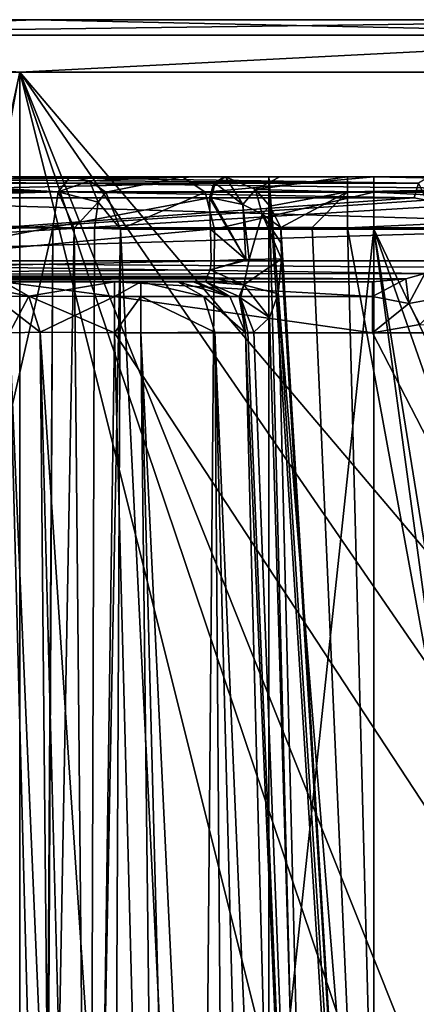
# Model space of a CAD drawing. Header units: millimetres. Extents: x -322 to 175, y 0 to 232.
# Tile 59 of 157: x -157 to -153, y 81 to 91. Entities that reach past the tile are written whole.
import ezdxf

# ---------------------------------------------------------------- set-up
doc = ezdxf.new("R2010")
doc.units = ezdxf.units.MM
doc.header["$LTSCALE"] = 65.185185
for name, color, linetype in [('1302', 7, 'CONTINUOUS'), ('1303', 7, 'CONTINUOUS'), ('1305', 7, 'CONTINUOUS'), ('1308', 7, 'CONTINUOUS'), ('1314', 7, 'CONTINUOUS'), ('1315', 7, 'CONTINUOUS'), ('1318', 7, 'CONTINUOUS'), ('1319', 7, 'CONTINUOUS'), ('1320', 7, 'CONTINUOUS'), ('1321', 7, 'CONTINUOUS'), ('1322', 7, 'CONTINUOUS'), ('1324', 7, 'CONTINUOUS'), ('1325', 7, 'CONTINUOUS'), ('1332', 7, 'CONTINUOUS'), ('1334', 7, 'CONTINUOUS'), ('1336', 7, 'CONTINUOUS'), ('1337', 7, 'CONTINUOUS'), ('1338', 7, 'CONTINUOUS'), ('1347', 7, 'CONTINUOUS'), ('1348', 7, 'CONTINUOUS'), ('1350', 7, 'CONTINUOUS'), ('1352', 7, 'CONTINUOUS'), ('1356', 7, 'CONTINUOUS'), ('1357', 7, 'CONTINUOUS'), ('1363', 7, 'CONTINUOUS'), ('1364', 7, 'CONTINUOUS'), ('1366', 7, 'CONTINUOUS'), ('1368', 7, 'CONTINUOUS'), ('1375', 7, 'CONTINUOUS'), ('1376', 7, 'CONTINUOUS'), ('1381', 7, 'CONTINUOUS'), ('1382', 7, 'CONTINUOUS'), ('1403', 7, 'CONTINUOUS'), ('1404', 7, 'CONTINUOUS'), ('1405', 7, 'CONTINUOUS'), ('1406', 7, 'CONTINUOUS'), ('1407', 7, 'CONTINUOUS'), ('1408', 7, 'CONTINUOUS'), ('1409', 7, 'CONTINUOUS'), ('1410', 7, 'CONTINUOUS'), ('1411', 7, 'CONTINUOUS'), ('1419', 7, 'CONTINUOUS'), ('1420', 7, 'CONTINUOUS'), ('1421', 7, 'CONTINUOUS'), ('1431', 7, 'CONTINUOUS'), ('1432', 7, 'CONTINUOUS'), ('1437', 7, 'CONTINUOUS'), ('1480', 7, 'CONTINUOUS'), ('1481', 7, 'CONTINUOUS'), ('1485', 7, 'CONTINUOUS'), ('1519', 7, 'CONTINUOUS'), ('1520', 7, 'CONTINUOUS'), ('1521', 7, 'CONTINUOUS')]:
    doc.layers.add(name, color=color, linetype=linetype)

msp = doc.modelspace()

# ---------------------------------------------------------------- linework, layer by layer
at = {"layer": '1302', "color": 7, "linetype": 'CONTINUOUS', "true_color": 0xe0f2ff}
for points in [[(-167.5999, 90.6, -12.7792), (-171.75, 90.6), (-132.4001, 90.6, -12.7792), (-167.5999, 90.6, -12.7792)], [(-132.4001, 90.6, -12.7792), (-171.75, 90.6), (-128.25, 90.6), (-132.4001, 90.6, -12.7792)], [(-128.25, 90.6), (-171.75, 90.6), (-167.5999, 90.6, 12.7792), (-128.25, 90.6)], [(-162.7878, 90.6, -17.5936), (-167.5999, 90.6, -12.7792), (-137.2122, 90.6, -17.5936), (-162.7878, 90.6, -17.5936)], [(-137.2122, 90.6, -17.5936), (-167.5999, 90.6, -12.7792), (-132.4001, 90.6, -12.7792), (-137.2122, 90.6, -17.5936)], [(-132.4001, 90.6, 12.7792), (-128.25, 90.6), (-167.5999, 90.6, 12.7792), (-132.4001, 90.6, 12.7792)], [(-162.7878, 90.6, 17.5936), (-132.4001, 90.6, 12.7792), (-167.5999, 90.6, 12.7792), (-162.7878, 90.6, 17.5936)], [(-156.7231, 90.6, -20.6848), (-162.7878, 90.6, -17.5936), (-143.2769, 90.6, -20.6848), (-156.7231, 90.6, -20.6848)], [(-143.2769, 90.6, -20.6848), (-162.7878, 90.6, -17.5936), (-137.2122, 90.6, -17.5936), (-143.2769, 90.6, -20.6848)], [(-137.2122, 90.6, 17.5936), (-132.4001, 90.6, 12.7792), (-162.7878, 90.6, 17.5936), (-137.2122, 90.6, 17.5936)], [(-156.7231, 90.6, 20.6848), (-137.2122, 90.6, 17.5936), (-162.7878, 90.6, 17.5936), (-156.7231, 90.6, 20.6848)], [(-150, 90.6, -21.75), (-156.7231, 90.6, -20.6848), (-143.2769, 90.6, -20.6848), (-150, 90.6, -21.75)], [(-143.2769, 90.6, 20.6848), (-137.2122, 90.6, 17.5936), (-156.7231, 90.6, 20.6848), (-143.2769, 90.6, 20.6848)], [(-150, 90.6, 21.75), (-143.2769, 90.6, 20.6848), (-156.7231, 90.6, 20.6848), (-150, 90.6, 21.75)]]:
    msp.add_3dface(points, dxfattribs=at)
at = {"layer": '1303', "color": 7, "linetype": 'CONTINUOUS', "true_color": 0xe0f2ff}
for points in [[(-168.0006, 90.1, 13.0782), (-163.0783, 61.6, 18.0006), (-156.8756, 90.1, 21.161), (-168.0006, 90.1, 13.0782)], [(-163.0783, 61.6, 18.0006), (-156.8755, 61.6, 21.1611), (-156.8756, 90.1, 21.161), (-163.0783, 61.6, 18.0006)], [(-156.8756, 90.1, 21.161), (-156.8755, 61.6, 21.1611), (-153.5, 76.5999, 21.973), (-156.8756, 90.1, 21.161)], [(-143.1244, 90.1, 21.161), (-156.8756, 90.1, 21.161), (-147.5252, 79.0749, 22.1119), (-143.1244, 90.1, 21.161)], [(-150, 80.1, 22.25), (-156.8756, 90.1, 21.161), (-152.4749, 79.0749, 22.1119), (-150, 80.1, 22.25)], [(-156.8756, 90.1, 21.161), (-150, 80.1, 22.25), (-147.5252, 79.0749, 22.1119), (-156.8756, 90.1, 21.161)], [(-152.4749, 79.0749, 22.1119), (-156.8756, 90.1, 21.161), (-153.5, 76.5999, 21.973), (-152.4749, 79.0749, 22.1119)]]:
    msp.add_3dface(points, dxfattribs=at)
at = {"layer": '1305', "color": 7, "linetype": 'CONTINUOUS', "true_color": 0xe0f2ff}
for points in [[(-150, 69.6983, -22.25), (-160.8052, 68.6793, -19.4502), (-156.8756, 90.1, -21.161), (-150, 69.6983, -22.25)], [(-143.1244, 90.1, -21.161), (-150, 69.6983, -22.25), (-156.8756, 90.1, -21.161), (-143.1244, 90.1, -21.161)]]:
    msp.add_3dface(points, dxfattribs=at)
at = {"layer": '1308', "color": 7, "linetype": 'CONTINUOUS', "true_color": 0xe0f2ff}
for points in [[(-154, 69.6, 4.5), (-154.5, 69.6, 4.5), (-154.5, 89.1, 4.5), (-154, 69.6, 4.5)], [(-154, 69.6, 4.5), (-154.5, 89.1, 4.5), (-153.2929, 69.8929, 4.5), (-154, 69.6, 4.5)], [(-153, 89.1, 4.5), (-153, 70.6, 4.5), (-154.5, 89.1, 4.5), (-153, 89.1, 4.5)], [(-154.5, 89.1, 4.5), (-153, 70.6, 4.5), (-153.2929, 69.8929, 4.5), (-154.5, 89.1, 4.5)]]:
    msp.add_3dface(points, dxfattribs=at)
at = {"layer": '1314', "color": 7, "linetype": 'CONTINUOUS', "true_color": 0xe0f2ff}
for points in [[(-154.5, 69.6, -4.5), (-145.5, 69.6, -4.5), (-145.5, 89.1, -4.5), (-154.5, 69.6, -4.5)], [(-154.5, 69.6, -4.5), (-145.5, 89.1, -4.5), (-154.5, 89.1, -4.5), (-154.5, 69.6, -4.5)]]:
    msp.add_3dface(points, dxfattribs=at)
at = {"layer": '1315', "color": 7, "linetype": 'CONTINUOUS', "true_color": 0xe0f2ff}
for points in [[(-154.5, 69.6, 4.5), (-154.5, 69.6, -4.5), (-154.5, 89.1, -4.5), (-154.5, 69.6, 4.5)], [(-154.5, 89.1, 4.5), (-154.5, 69.6, 4.5), (-154.5, 89.1, -4.5), (-154.5, 89.1, 4.5)]]:
    msp.add_3dface(points, dxfattribs=at)
at = {"layer": '1318', "color": 7, "linetype": 'CONTINUOUS', "true_color": 0xe0f2ff}
for points in [[(-153.7482, 88.6131, 9.4979), (-153.2635, 70.1007, 9.0131), (-151.7319, 77.6002, 9.2095), (-153.7482, 88.6131, 9.4979)], [(-146.2518, 88.6131, 9.4979), (-153.7482, 88.6131, 9.4979), (-151.7319, 77.6002, 9.2095), (-146.2518, 88.6131, 9.4979)]]:
    msp.add_3dface(points, dxfattribs=at)
at = {"layer": '1319', "color": 7, "linetype": 'CONTINUOUS', "true_color": 0xe0f2ff}
for points in [[(-154.2631, 70.1007, 7.5128), (-154.2631, 70.1007, 8.0135), (-154.7217, 87.6131, 8.472), (-154.2631, 70.1007, 7.5128)], [(-154.7217, 87.6131, 7.9713), (-154.2631, 70.1007, 7.5128), (-154.7217, 87.6131, 8.472), (-154.7217, 87.6131, 7.9713)]]:
    msp.add_3dface(points, dxfattribs=at)
at = {"layer": '1320', "color": 7, "linetype": 'CONTINUOUS', "true_color": 0xe0f2ff}
for points in [[(-155.972, 87.6131, 6.9717), (-155.5135, 70.1007, 6.5131), (-155.7213, 87.6131, 6.9717), (-155.972, 87.6131, 6.9717)], [(-155.5135, 70.1007, 6.5131), (-155.2628, 70.1007, 6.5131), (-155.7213, 87.6131, 6.9717), (-155.5135, 70.1007, 6.5131)]]:
    msp.add_3dface(points, dxfattribs=at)
at = {"layer": '1321', "color": 7, "linetype": 'CONTINUOUS', "true_color": 0xe0f2ff}
for points in [[(-156.5131, 70.1007, -5.5135), (-156.5131, 70.1007, 5.5135), (-156.9717, 87.6131, 5.972), (-156.5131, 70.1007, -5.5135)], [(-156.9717, 87.6131, -5.972), (-156.5131, 70.1007, -5.5135), (-156.9717, 87.6131, -3.5117), (-156.9717, 87.6131, -5.972)], [(-156.9717, 87.6131, -3.5117), (-156.5131, 70.1007, -5.5135), (-156.9717, 87.6131, 3.5117), (-156.9717, 87.6131, -3.5117)], [(-156.9717, 87.6131, 3.5117), (-156.5131, 70.1007, -5.5135), (-156.9717, 87.6131, 5.972), (-156.9717, 87.6131, 3.5117)]]:
    msp.add_3dface(points, dxfattribs=at)
at = {"layer": '1322', "color": 7, "linetype": 'CONTINUOUS', "true_color": 0xe0f2ff}
for points in [[(-153.0589, 87.6913, -6.9737), (-146.4883, 87.6131, -6.9717), (-153.5117, 87.6131, -6.9717), (-153.0589, 87.6913, -6.9737)], [(-144.4865, 70.1007, -6.5131), (-155.5135, 70.1007, -6.5131), (-155.972, 87.6131, -6.9717), (-144.4865, 70.1007, -6.5131)], [(-153.5117, 87.6131, -6.9717), (-144.4865, 70.1007, -6.5131), (-155.972, 87.6131, -6.9717), (-153.5117, 87.6131, -6.9717)], [(-146.4883, 87.6131, -6.9717), (-144.4865, 70.1007, -6.5131), (-153.5117, 87.6131, -6.9717), (-146.4883, 87.6131, -6.9717)]]:
    msp.add_3dface(points, dxfattribs=at)
at = {"layer": '1324', "color": 7, "linetype": 'CONTINUOUS', "true_color": 0xe0f2ff}
for points in [[(-156.5595, 88.6131, 18.9389), (-156.6058, 80.813, 19.139), (-162.158, 64.0991, 16.7342), (-156.5595, 88.6131, 18.9389)], [(-159.0659, 88.6131, 17.875), (-156.5595, 88.6131, 18.9389), (-162.158, 64.0991, 16.7342), (-159.0659, 88.6131, 17.875)]]:
    msp.add_3dface(points, dxfattribs=at)
at = {"layer": '1325', "color": 7, "linetype": 'CONTINUOUS', "true_color": 0xe0f2ff}
for points in [[(-161.4078, 88.4631, -16.4841), (-155.2859, 69.7951, -19.8434), (-161.405, 88.6131, -16.4813), (-161.4078, 88.4631, -16.4841)], [(-161.405, 88.6131, -16.4813), (-155.2859, 69.7951, -19.8434), (-150, 88.6131, -20.0426), (-161.405, 88.6131, -16.4813)], [(-155.2859, 69.7951, -19.8434), (-144.7142, 69.7951, -19.8435), (-150, 88.6131, -20.0426), (-155.2859, 69.7951, -19.8434)], [(-161.4107, 88.3131, -16.4869), (-155.2859, 69.7951, -19.8434), (-161.4078, 88.4631, -16.4841), (-161.4107, 88.3131, -16.4869)], [(-161.59, 87.8239, -16.3771), (-155.2859, 69.7951, -19.8434), (-161.4107, 88.3131, -16.4869), (-161.59, 87.8239, -16.3771)], [(-161.7867, 87.6678, -16.2411), (-155.2859, 69.7951, -19.8434), (-161.59, 87.8239, -16.3771), (-161.7867, 87.6678, -16.2411)], [(-162.0143, 87.6131, -16.0753), (-155.2859, 69.7951, -19.8434), (-161.7867, 87.6678, -16.2411), (-162.0143, 87.6131, -16.0753)], [(-164.6389, 67.7748, -14.4769), (-155.2859, 69.7951, -19.8434), (-164.1908, 87.6131, -14.1908), (-164.6389, 67.7748, -14.4769)], [(-164.1908, 87.6131, -14.1908), (-155.2859, 69.7951, -19.8434), (-162.0143, 87.6131, -16.0753), (-164.1908, 87.6131, -14.1908)]]:
    msp.add_3dface(points, dxfattribs=at)
at = {"layer": '1332', "color": 7, "linetype": 'CONTINUOUS', "true_color": 0xe0f2ff}
for points in [[(-153.5, 73.1, 16.75), (-153.5, 88.6, 16.75), (-151.732, 75.5999, 16.75), (-153.5, 73.1, 16.75)], [(-153.5, 88.6, 16.75), (-146.5, 88.6, 16.75), (-148.268, 77.6001, 16.75), (-153.5, 88.6, 16.75)], [(-151.732, 75.5999, 16.75), (-153.5, 88.6, 16.75), (-151.732, 77.6001, 16.75), (-151.732, 75.5999, 16.75)], [(-151.732, 77.6001, 16.75), (-153.5, 88.6, 16.75), (-150, 78.6, 16.75), (-151.732, 77.6001, 16.75)], [(-150, 78.6, 16.75), (-153.5, 88.6, 16.75), (-148.268, 77.6001, 16.75), (-150, 78.6, 16.75)]]:
    msp.add_3dface(points, dxfattribs=at)
at = {"layer": '1334', "color": 7, "linetype": 'CONTINUOUS', "true_color": 0xe0f2ff}
for points in [[(-155.9132, 88.6, 18.5971), (-155.1515, 73.1, 17.3732), (-155.9523, 80.7977, 18.7638), (-155.9132, 88.6, 18.5971)], [(-155.0195, 88.6, 17.2648), (-155.1515, 73.1, 17.3732), (-155.9132, 88.6, 18.5971), (-155.0195, 88.6, 17.2648)], [(-153.5, 88.6, 16.75), (-153.5, 73.1, 16.75), (-155.1515, 73.1, 17.3732), (-153.5, 88.6, 16.75)], [(-153.5, 88.6, 16.75), (-155.1515, 73.1, 17.3732), (-155.0195, 88.6, 17.2648), (-153.5, 88.6, 16.75)]]:
    msp.add_3dface(points, dxfattribs=at)
at = {"layer": '1336', "color": 7, "linetype": 'CONTINUOUS', "true_color": 0xe0f2ff}
for points in [[(-146.5, 89.1, 16.25), (-146.5, 88.9536, 16.6036), (-153.5, 89.1, 16.25), (-146.5, 89.1, 16.25)], [(-153.5, 89.1, 16.25), (-146.5, 88.9536, 16.6036), (-153.5, 88.9536, 16.6036), (-153.5, 89.1, 16.25)], [(-146.5, 88.6, 16.75), (-153.5, 88.6, 16.75), (-153.5, 88.9536, 16.6036), (-146.5, 88.6, 16.75)], [(-146.5, 88.9536, 16.6036), (-146.5, 88.6, 16.75), (-153.5, 88.9536, 16.6036), (-146.5, 88.9536, 16.6036)]]:
    msp.add_3dface(points, dxfattribs=at)
at = {"layer": '1337', "color": 7, "linetype": 'CONTINUOUS', "true_color": 0xe0f2ff}
for points in [[(-156.2113, 89.062, 18.5165), (-156.3959, 89.1, 18.4666), (-155.3234, 89.1, 16.8677), (-156.2113, 89.062, 18.5165)], [(-156.0546, 88.9536, 18.5589), (-156.2113, 89.062, 18.5165), (-155.3234, 89.1, 16.8677), (-156.0546, 88.9536, 18.5589)], [(-155.1085, 88.9536, 17.1485), (-156.0546, 88.9536, 18.5589), (-155.3234, 89.1, 16.8677), (-155.1085, 88.9536, 17.1485)], [(-153.5, 89.1, 16.25), (-155.1085, 88.9536, 17.1485), (-155.3234, 89.1, 16.8677), (-153.5, 89.1, 16.25)], [(-153.5, 89.1, 16.25), (-153.5, 88.9536, 16.6036), (-155.1085, 88.9536, 17.1485), (-153.5, 89.1, 16.25)], [(-155.9132, 88.6, 18.5971), (-156.0546, 88.9536, 18.5589), (-155.1085, 88.9536, 17.1485), (-155.9132, 88.6, 18.5971)], [(-155.0195, 88.6, 17.2648), (-155.9132, 88.6, 18.5971), (-155.1085, 88.9536, 17.1485), (-155.0195, 88.6, 17.2648)], [(-153.5, 88.9536, 16.6036), (-155.0195, 88.6, 17.2648), (-155.1085, 88.9536, 17.1485), (-153.5, 88.9536, 16.6036)], [(-153.5, 88.6, 16.75), (-155.0195, 88.6, 17.2648), (-153.5, 88.9536, 16.6036), (-153.5, 88.6, 16.75)]]:
    msp.add_3dface(points, dxfattribs=at)
at = {"layer": '1338', "color": 7, "linetype": 'CONTINUOUS', "true_color": 0xe0f2ff}
for points in [[(-156.6379, 73.1131, 19.3412), (-156.6058, 80.813, 19.139), (-156.5595, 88.6131, 18.9389), (-156.6379, 73.1131, 19.3412)], [(-156.6379, 73.1131, 19.3412), (-156.5595, 88.6131, 18.9389), (-156.3577, 88.6124, 18.9649), (-156.6379, 73.1131, 19.3412)], [(-156.2116, 73.1104, 19.2928), (-156.6379, 73.1131, 19.3412), (-156.3577, 88.6124, 18.9649), (-156.2116, 73.1104, 19.2928)], [(-156.1621, 88.6096, 18.9084), (-156.2116, 73.1104, 19.2928), (-156.3577, 88.6124, 18.9649), (-156.1621, 88.6096, 18.9084)], [(-155.9132, 88.6, 18.5971), (-156.2116, 73.1104, 19.2928), (-156.1621, 88.6096, 18.9084), (-155.9132, 88.6, 18.5971)], [(-155.9132, 88.6, 18.5971), (-155.9523, 80.7977, 18.7638), (-156.2116, 73.1104, 19.2928), (-155.9132, 88.6, 18.5971)]]:
    msp.add_3dface(points, dxfattribs=at)
at = {"layer": '1347', "color": 7, "linetype": 'CONTINUOUS', "true_color": 0xe0f2ff}
for points in [[(-156.5131, 70.1007, -5.5135), (-156.9717, 87.6131, -5.972), (-156.6789, 87.6185, -6.6793), (-156.5131, 70.1007, -5.5135)], [(-156.2202, 70.0952, -6.2202), (-156.5131, 70.1007, -5.5135), (-156.6789, 87.6185, -6.6793), (-156.2202, 70.0952, -6.2202)], [(-155.972, 87.6131, -6.9717), (-156.2202, 70.0952, -6.2202), (-156.6789, 87.6185, -6.6793), (-155.972, 87.6131, -6.9717)], [(-155.972, 87.6131, -6.9717), (-155.5135, 70.1007, -6.5131), (-156.2202, 70.0952, -6.2202), (-155.972, 87.6131, -6.9717)]]:
    msp.add_3dface(points, dxfattribs=at)
at = {"layer": '1348', "color": 7, "linetype": 'CONTINUOUS', "true_color": 0xe0f2ff}
for points in [[(-156.9717, 87.6131, 5.972), (-156.2202, 70.0952, 6.2202), (-156.6793, 87.6185, 6.6789), (-156.9717, 87.6131, 5.972)], [(-156.9717, 87.6131, 5.972), (-156.5131, 70.1007, 5.5135), (-156.2202, 70.0952, 6.2202), (-156.9717, 87.6131, 5.972)], [(-155.5135, 70.1007, 6.5131), (-155.972, 87.6131, 6.9717), (-156.6793, 87.6185, 6.6789), (-155.5135, 70.1007, 6.5131)], [(-156.2202, 70.0952, 6.2202), (-155.5135, 70.1007, 6.5131), (-156.6793, 87.6185, 6.6789), (-156.2202, 70.0952, 6.2202)]]:
    msp.add_3dface(points, dxfattribs=at)
at = {"layer": '1350', "color": 7, "linetype": 'CONTINUOUS', "true_color": 0xe0f2ff}
for points in [[(-155.7213, 87.6131, 6.9717), (-154.8803, 70.0965, 6.589), (-155.0148, 87.6185, 7.2644), (-155.7213, 87.6131, 6.9717)], [(-155.7213, 87.6131, 6.9717), (-155.2628, 70.1007, 6.5131), (-154.8803, 70.0965, 6.589), (-155.7213, 87.6131, 6.9717)], [(-154.2631, 70.1007, 7.5128), (-154.7217, 87.6131, 7.9713), (-155.0148, 87.6185, 7.2644), (-154.2631, 70.1007, 7.5128)], [(-154.5558, 70.0952, 6.8056), (-154.2631, 70.1007, 7.5128), (-155.0148, 87.6185, 7.2644), (-154.5558, 70.0952, 6.8056)], [(-154.8803, 70.0965, 6.589), (-154.5558, 70.0952, 6.8056), (-155.0148, 87.6185, 7.2644), (-154.8803, 70.0965, 6.589)]]:
    msp.add_3dface(points, dxfattribs=at)
at = {"layer": '1352', "color": 7, "linetype": 'CONTINUOUS', "true_color": 0xe0f2ff}
for points in [[(-154.3816, 88.4684, 9.2648), (-153.2635, 70.1007, 9.0131), (-154.3855, 88.6184, 9.2687), (-154.3816, 88.4684, 9.2648)], [(-154.3855, 88.6184, 9.2687), (-153.2635, 70.1007, 9.0131), (-154.0867, 88.6167, 9.439), (-154.3855, 88.6184, 9.2687)], [(-153.2635, 70.1007, 9.0131), (-153.7482, 88.6131, 9.4979), (-154.0867, 88.6167, 9.439), (-153.2635, 70.1007, 9.0131)], [(-154.3777, 88.3184, 9.2608), (-153.2635, 70.1007, 9.0131), (-154.3816, 88.4684, 9.2648), (-154.3777, 88.3184, 9.2608)], [(-154.4118, 87.9836, 9.2145), (-153.2635, 70.1007, 9.0131), (-154.3777, 88.3184, 9.2608), (-154.4118, 87.9836, 9.2145)], [(-154.4941, 87.7602, 9.1156), (-153.9702, 70.0952, 8.7202), (-154.4118, 87.9836, 9.2145), (-154.4941, 87.7602, 9.1156)], [(-153.9702, 70.0952, 8.7202), (-153.2635, 70.1007, 9.0131), (-154.4118, 87.9836, 9.2145), (-153.9702, 70.0952, 8.7202)], [(-154.6415, 87.6172, 8.8647), (-153.9702, 70.0952, 8.7202), (-154.4941, 87.7602, 9.1156), (-154.6415, 87.6172, 8.8647)], [(-154.7217, 87.6131, 8.472), (-153.9702, 70.0952, 8.7202), (-154.7015, 87.6154, 8.6725), (-154.7217, 87.6131, 8.472)], [(-154.7217, 87.6131, 8.472), (-154.2631, 70.1007, 8.0135), (-153.9702, 70.0952, 8.7202), (-154.7217, 87.6131, 8.472)], [(-154.7015, 87.6154, 8.6725), (-153.9702, 70.0952, 8.7202), (-154.6415, 87.6172, 8.8647), (-154.7015, 87.6154, 8.6725)]]:
    msp.add_3dface(points, dxfattribs=at)
at = {"layer": '1356', "color": 7, "linetype": 'CONTINUOUS', "true_color": 0xe0f2ff}
for points in [[(-156.7231, 90.6, 20.6848), (-162.7878, 90.6, 17.5936), (-161.0518, 90.4536, 19.1422), (-156.7231, 90.6, 20.6848)], [(-156.7231, 90.6, 20.6848), (-161.0518, 90.4536, 19.1422), (-150, 90.4536, 22.1036), (-156.7231, 90.6, 20.6848)], [(-150, 90.6, 21.75), (-156.7231, 90.6, 20.6848), (-150, 90.4536, 22.1036), (-150, 90.6, 21.75)], [(-168.0006, 90.1, 13.0782), (-156.8756, 90.1, 21.161), (-161.0518, 90.4536, 19.1422), (-168.0006, 90.1, 13.0782)], [(-161.0518, 90.4536, 19.1422), (-156.8756, 90.1, 21.161), (-150, 90.4536, 22.1036), (-161.0518, 90.4536, 19.1422)], [(-156.8756, 90.1, 21.161), (-143.1244, 90.1, 21.161), (-150, 90.4536, 22.1036), (-156.8756, 90.1, 21.161)]]:
    msp.add_3dface(points, dxfattribs=at)
at = {"layer": '1357', "color": 7, "linetype": 'CONTINUOUS', "true_color": 0xe0f2ff}
for points in [[(-162.7878, 90.6, -17.5936), (-156.7231, 90.6, -20.6848), (-161.0518, 90.4536, -19.1422), (-162.7878, 90.6, -17.5936)], [(-156.7231, 90.6, -20.6848), (-150, 90.6, -21.75), (-161.0518, 90.4536, -19.1422), (-156.7231, 90.6, -20.6848)], [(-150, 90.6, -21.75), (-150, 90.4536, -22.1036), (-161.0518, 90.4536, -19.1422), (-150, 90.6, -21.75)], [(-150, 90.4536, -22.1036), (-156.8756, 90.1, -21.161), (-161.0518, 90.4536, -19.1422), (-150, 90.4536, -22.1036)], [(-143.1244, 90.1, -21.161), (-156.8756, 90.1, -21.161), (-150, 90.4536, -22.1036), (-143.1244, 90.1, -21.161)]]:
    msp.add_3dface(points, dxfattribs=at)
at = {"layer": '1363', "color": 7, "linetype": 'CONTINUOUS', "true_color": 0xe0f2ff}
for points in [[(-157.6134, 88.1, -11.5732), (-153.5117, 88.1, -7.4715), (-161.5732, 88.1, -7.6134), (-157.6134, 88.1, -11.5732)], [(-161.5732, 88.1, -7.6134), (-153.5117, 88.1, -7.4715), (-155.972, 88.1, -7.4715), (-161.5732, 88.1, -7.6134)], [(-157.0315, 88.1, -7.0333), (-161.5732, 88.1, -7.6134), (-155.972, 88.1, -7.4715), (-157.0315, 88.1, -7.0333)]]:
    msp.add_3dface(points, dxfattribs=at)
at = {"layer": '1364', "color": 7, "linetype": 'CONTINUOUS', "true_color": 0xe0f2ff}
for points in [[(-153.1149, 88.9, -7.3576), (-152.9981, 88.8769, -7.2408), (-161.4798, 88.3, -15.7224), (-153.1149, 88.9, -7.3576)], [(-157.2917, 88.9, -11.5343), (-153.1149, 88.9, -7.3576), (-161.4798, 88.3, -15.7224), (-157.2917, 88.9, -11.5343)], [(-152.9981, 88.8769, -7.2408), (-152.9072, 88.8177, -7.1499), (-161.4798, 88.3, -15.7224), (-152.9981, 88.8769, -7.2408)], [(-161.4798, 88.3, -15.7224), (-152.9072, 88.8177, -7.1499), (-152.9004, 88.5589, -7.1431), (-161.4798, 88.3, -15.7224)], [(-152.8937, 88.3, -7.1363), (-161.4798, 88.3, -15.7224), (-152.9004, 88.5589, -7.1431), (-152.8937, 88.3, -7.1363)]]:
    msp.add_3dface(points, dxfattribs=at)
at = {"layer": '1366', "color": 7, "linetype": 'CONTINUOUS', "true_color": 0xe0f2ff}
for points in [[(-165.6749, 88.1, 11.7151), (-161.5732, 88.1, 7.6134), (-155.1011, 88.1, 9.0609), (-165.6749, 88.1, 11.7151)], [(-158.4081, 88.1, 12.3679), (-165.6749, 88.1, 11.7151), (-155.1011, 88.1, 9.0609), (-158.4081, 88.1, 12.3679)], [(-155.2215, 88.1, 7.9713), (-155.2215, 88.1, 8.472), (-161.5732, 88.1, 7.6134), (-155.2215, 88.1, 7.9713)], [(-161.5732, 88.1, 7.6134), (-155.2215, 88.1, 8.472), (-155.1911, 88.1, 8.7726), (-161.5732, 88.1, 7.6134)], [(-155.3682, 88.1, 7.6176), (-155.2215, 88.1, 7.9713), (-161.5732, 88.1, 7.6134), (-155.3682, 88.1, 7.6176)], [(-155.972, 88.1, 7.4715), (-155.3682, 88.1, 7.6176), (-161.5732, 88.1, 7.6134), (-155.972, 88.1, 7.4715)], [(-157.0333, 88.1, 7.0315), (-155.972, 88.1, 7.4715), (-161.5732, 88.1, 7.6134), (-157.0333, 88.1, 7.0315)], [(-155.1011, 88.1, 9.0609), (-161.5732, 88.1, 7.6134), (-155.1911, 88.1, 8.7726), (-155.1011, 88.1, 9.0609)], [(-155.7213, 88.1, 7.4715), (-155.3682, 88.1, 7.6176), (-155.972, 88.1, 7.4715), (-155.7213, 88.1, 7.4715)]]:
    msp.add_3dface(points, dxfattribs=at)
at = {"layer": '1368', "color": 7, "linetype": 'CONTINUOUS', "true_color": 0xe0f2ff}
for points in [[(-161.4685, 88.9, 15.7111), (-158.2647, 88.3, 12.5074), (-155.0654, 88.9, 9.308), (-161.4685, 88.9, 15.7111)], [(-155.0654, 88.9, 9.308), (-158.2647, 88.3, 12.5074), (-155.0575, 88.6, 9.3002), (-155.0654, 88.9, 9.308)], [(-158.2647, 88.3, 12.5074), (-155.0497, 88.3, 9.2923), (-155.0575, 88.6, 9.3002), (-158.2647, 88.3, 12.5074)]]:
    msp.add_3dface(points, dxfattribs=at)
at = {"layer": '1375', "color": 7, "linetype": 'CONTINUOUS', "true_color": 0xe0f2ff}
for points in [[(-161.5488, 88.1649, -15.7171), (-161.4798, 88.3, -15.7224), (-153.0114, 88.1794, -7.1968), (-161.5488, 88.1649, -15.7171)], [(-161.4798, 88.3, -15.7224), (-152.8937, 88.3, -7.1363), (-152.918, 88.2395, -7.1474), (-161.4798, 88.3, -15.7224)], [(-153.0114, 88.1794, -7.1968), (-161.4798, 88.3, -15.7224), (-152.918, 88.2395, -7.1474), (-153.0114, 88.1794, -7.1968)], [(-161.6263, 88.1171, -15.7005), (-161.5488, 88.1649, -15.7171), (-153.1918, 88.1276, -7.2949), (-161.6263, 88.1171, -15.7005)], [(-153.5117, 88.1, -7.4715), (-161.6263, 88.1171, -15.7005), (-153.1918, 88.1276, -7.2949), (-153.5117, 88.1, -7.4715)], [(-153.1918, 88.1276, -7.2949), (-161.5488, 88.1649, -15.7171), (-153.0114, 88.1794, -7.1968), (-153.1918, 88.1276, -7.2949)], [(-153.5117, 88.1, -7.4715), (-157.6134, 88.1, -11.5732), (-161.6263, 88.1171, -15.7005), (-153.5117, 88.1, -7.4715)]]:
    msp.add_3dface(points, dxfattribs=at)
at = {"layer": '1376', "color": 7, "linetype": 'CONTINUOUS', "true_color": 0xe0f2ff}
for points in [[(-161.3271, 89.1, -15.8525), (-153.0722, 89.0414, -7.3977), (-161.427, 89.0414, -15.7525), (-161.3271, 89.1, -15.8525)], [(-157.1496, 89.1, -11.6751), (-153.0722, 89.0414, -7.3977), (-161.3271, 89.1, -15.8525), (-157.1496, 89.1, -11.6751)], [(-152.9722, 89.1, -7.4977), (-153.0722, 89.0414, -7.3977), (-157.1496, 89.1, -11.6751), (-152.9722, 89.1, -7.4977)], [(-153.1149, 88.9, -7.3576), (-157.2917, 88.9, -11.5343), (-161.427, 89.0414, -15.7525), (-153.1149, 88.9, -7.3576)], [(-153.0722, 89.0414, -7.3977), (-153.1149, 88.9, -7.3576), (-161.427, 89.0414, -15.7525), (-153.0722, 89.0414, -7.3977)]]:
    msp.add_3dface(points, dxfattribs=at)
at = {"layer": '1381', "color": 7, "linetype": 'CONTINUOUS', "true_color": 0xe0f2ff}
for points in [[(-155.0497, 88.3, 9.2923), (-158.2647, 88.3, 12.5074), (-161.5485, 88.1651, 15.7172), (-155.0497, 88.3, 9.2923)], [(-155.0497, 88.3, 9.2923), (-161.5485, 88.1651, 15.7172), (-155.0587, 88.2149, 9.2745), (-155.0497, 88.3, 9.2923)], [(-155.0587, 88.2149, 9.2745), (-161.5485, 88.1651, 15.7172), (-155.0868, 88.1492, 9.2324), (-155.0587, 88.2149, 9.2745)], [(-161.7151, 88.1, 15.6749), (-158.4081, 88.1, 12.3679), (-155.0868, 88.1492, 9.2324), (-161.7151, 88.1, 15.6749)], [(-161.6261, 88.1172, 15.7006), (-161.7151, 88.1, 15.6749), (-155.0868, 88.1492, 9.2324), (-161.6261, 88.1172, 15.7006)], [(-161.5485, 88.1651, 15.7172), (-161.6261, 88.1172, 15.7006), (-155.0868, 88.1492, 9.2324), (-161.5485, 88.1651, 15.7172)], [(-158.4081, 88.1, 12.3679), (-155.1011, 88.1, 9.0609), (-155.0868, 88.1492, 9.2324), (-158.4081, 88.1, 12.3679)]]:
    msp.add_3dface(points, dxfattribs=at)
at = {"layer": '1382', "color": 7, "linetype": 'CONTINUOUS', "true_color": 0xe0f2ff}
for points in [[(-158.1255, 89.1, 12.651), (-161.427, 89.0414, 15.7525), (-154.924, 89.1, 9.4495), (-158.1255, 89.1, 12.651)], [(-154.924, 89.1, 9.4495), (-161.427, 89.0414, 15.7525), (-155.024, 89.0414, 9.3495), (-154.924, 89.1, 9.4495)], [(-161.4685, 88.9, 15.7111), (-155.0654, 88.9, 9.308), (-155.024, 89.0414, 9.3495), (-161.4685, 88.9, 15.7111)], [(-161.427, 89.0414, 15.7525), (-161.4685, 88.9, 15.7111), (-155.024, 89.0414, 9.3495), (-161.427, 89.0414, 15.7525)]]:
    msp.add_3dface(points, dxfattribs=at)
at = {"layer": '1403', "color": 7, "linetype": 'CONTINUOUS', "true_color": 0xe0f2ff}
for points in [[(-146.2518, 88.9582, 9.6488), (-146.2518, 89.1, 9.9977), (-153.7482, 88.9582, 9.6488), (-146.2518, 88.9582, 9.6488)], [(-153.7482, 88.9582, 9.6488), (-146.2518, 89.1, 9.9977), (-153.7482, 89.1, 9.9977), (-153.7482, 88.9582, 9.6488)], [(-153.7482, 88.6131, 9.4979), (-146.2518, 88.6131, 9.4979), (-146.2518, 88.9582, 9.6488), (-153.7482, 88.6131, 9.4979)], [(-153.7482, 88.6131, 9.4979), (-146.2518, 88.9582, 9.6488), (-153.7482, 88.9582, 9.6488), (-153.7482, 88.6131, 9.4979)]]:
    msp.add_3dface(points, dxfattribs=at)
at = {"layer": '1404', "color": 7, "linetype": 'CONTINUOUS', "true_color": 0xe0f2ff}
for points in [[(-154.395, 89.1, 9.8511), (-154.9144, 89.1, 9.4403), (-154.6283, 88.9786, 9.2737), (-154.395, 89.1, 9.8511)], [(-153.7482, 88.9582, 9.6488), (-153.7482, 89.1, 9.9977), (-154.6283, 88.9786, 9.2737), (-153.7482, 88.9582, 9.6488)], [(-153.7482, 89.1, 9.9977), (-154.395, 89.1, 9.8511), (-154.6283, 88.9786, 9.2737), (-153.7482, 89.1, 9.9977)], [(-154.4888, 88.8214, 9.2443), (-153.7482, 88.9582, 9.6488), (-154.6283, 88.9786, 9.2737), (-154.4888, 88.8214, 9.2443)], [(-154.3855, 88.6184, 9.2687), (-153.7482, 88.9582, 9.6488), (-154.4888, 88.8214, 9.2443), (-154.3855, 88.6184, 9.2687)], [(-154.3855, 88.6184, 9.2687), (-154.0867, 88.6167, 9.439), (-153.7482, 88.9582, 9.6488), (-154.3855, 88.6184, 9.2687)], [(-154.0867, 88.6167, 9.439), (-153.7482, 88.6131, 9.4979), (-153.7482, 88.9582, 9.6488), (-154.0867, 88.6167, 9.439)]]:
    msp.add_3dface(points, dxfattribs=at)
at = {"layer": '1405', "color": 7, "linetype": 'CONTINUOUS', "true_color": 0xe0f2ff}
for points in [[(-155.0654, 88.9, 9.308), (-154.7199, 88.3125, 9.1466), (-155.0577, 88.9002, 9.3005), (-155.0654, 88.9, 9.308)], [(-155.0654, 88.9, 9.308), (-155.0575, 88.6, 9.3002), (-154.7199, 88.3125, 9.1466), (-155.0654, 88.9, 9.308)], [(-155.0577, 88.9002, 9.3005), (-154.7199, 88.3125, 9.1466), (-155.05, 88.9003, 9.2933), (-155.0577, 88.9002, 9.3005)], [(-155.05, 88.9003, 9.2933), (-154.7199, 88.3125, 9.1466), (-154.7467, 88.8359, 9.1611), (-155.05, 88.9003, 9.2933)], [(-154.7199, 88.3125, 9.1466), (-154.686, 88.3133, 9.1462), (-154.7467, 88.8359, 9.1611), (-154.7199, 88.3125, 9.1466)], [(-154.7467, 88.8359, 9.1611), (-154.686, 88.3133, 9.1462), (-154.5625, 88.7447, 9.1788), (-154.7467, 88.8359, 9.1611)], [(-154.686, 88.3133, 9.1462), (-154.3777, 88.3184, 9.2608), (-154.5625, 88.7447, 9.1788), (-154.686, 88.3133, 9.1462)], [(-154.3777, 88.3184, 9.2608), (-154.3816, 88.4684, 9.2648), (-154.5625, 88.7447, 9.1788), (-154.3777, 88.3184, 9.2608)], [(-154.3816, 88.4684, 9.2648), (-154.3855, 88.6184, 9.2687), (-154.5625, 88.7447, 9.1788), (-154.3816, 88.4684, 9.2648)], [(-155.0497, 88.3, 9.2923), (-154.7199, 88.3125, 9.1466), (-155.0575, 88.6, 9.3002), (-155.0497, 88.3, 9.2923)]]:
    msp.add_3dface(points, dxfattribs=at)
at = {"layer": '1406', "color": 7, "linetype": 'CONTINUOUS', "true_color": 0xe0f2ff}
for points in [[(-155.0587, 88.2149, 9.2745), (-154.686, 88.3133, 9.1462), (-154.7199, 88.3125, 9.1466), (-155.0587, 88.2149, 9.2745)], [(-154.686, 88.3133, 9.1462), (-155.0587, 88.2149, 9.2745), (-154.7378, 88.0691, 9.0775), (-154.686, 88.3133, 9.1462)], [(-155.0497, 88.3, 9.2923), (-155.0587, 88.2149, 9.2745), (-154.7199, 88.3125, 9.1466), (-155.0497, 88.3, 9.2923)], [(-154.4118, 87.9836, 9.2145), (-154.3777, 88.3184, 9.2608), (-154.7378, 88.0691, 9.0775), (-154.4118, 87.9836, 9.2145)], [(-154.3777, 88.3184, 9.2608), (-154.686, 88.3133, 9.1462), (-154.7378, 88.0691, 9.0775), (-154.3777, 88.3184, 9.2608)], [(-155.0587, 88.2149, 9.2745), (-155.0868, 88.1492, 9.2324), (-154.7378, 88.0691, 9.0775), (-155.0587, 88.2149, 9.2745)], [(-155.0868, 88.1492, 9.2324), (-155.1011, 88.1, 9.0609), (-154.7378, 88.0691, 9.0775), (-155.0868, 88.1492, 9.2324)], [(-154.7378, 88.0691, 9.0775), (-155.1011, 88.1, 9.0609), (-154.7816, 87.9596, 8.9245), (-154.7378, 88.0691, 9.0775)], [(-154.7693, 87.9462, 8.9193), (-154.7378, 88.0691, 9.0775), (-154.7816, 87.9596, 8.9245), (-154.7693, 87.9462, 8.9193)], [(-154.7693, 87.9462, 8.9193), (-154.4941, 87.7602, 9.1156), (-154.7378, 88.0691, 9.0775), (-154.7693, 87.9462, 8.9193)], [(-154.4941, 87.7602, 9.1156), (-154.4118, 87.9836, 9.2145), (-154.7378, 88.0691, 9.0775), (-154.4941, 87.7602, 9.1156)], [(-154.6415, 87.6172, 8.8647), (-154.4941, 87.7602, 9.1156), (-154.7693, 87.9462, 8.9193), (-154.6415, 87.6172, 8.8647)]]:
    msp.add_3dface(points, dxfattribs=at)
at = {"layer": '1407', "color": 7, "linetype": 'CONTINUOUS', "true_color": 0xe0f2ff}
for points in [[(-155.1911, 88.1, 8.7726), (-155.2215, 88.1, 8.472), (-154.8726, 87.9582, 8.472), (-155.1911, 88.1, 8.7726)], [(-155.1011, 88.1, 9.0609), (-155.1911, 88.1, 8.7726), (-154.8726, 87.9582, 8.472), (-155.1011, 88.1, 9.0609)], [(-154.7816, 87.9596, 8.9245), (-155.1011, 88.1, 9.0609), (-154.8726, 87.9582, 8.472), (-154.7816, 87.9596, 8.9245)], [(-154.7217, 87.6131, 8.472), (-154.7816, 87.9596, 8.9245), (-154.8726, 87.9582, 8.472), (-154.7217, 87.6131, 8.472)], [(-154.7217, 87.6131, 8.472), (-154.7693, 87.9462, 8.9193), (-154.7816, 87.9596, 8.9245), (-154.7217, 87.6131, 8.472)], [(-154.7217, 87.6131, 8.472), (-154.7015, 87.6154, 8.6725), (-154.7693, 87.9462, 8.9193), (-154.7217, 87.6131, 8.472)], [(-154.7015, 87.6154, 8.6725), (-154.6415, 87.6172, 8.8647), (-154.7693, 87.9462, 8.9193), (-154.7015, 87.6154, 8.6725)]]:
    msp.add_3dface(points, dxfattribs=at)
at = {"layer": '1408', "color": 7, "linetype": 'CONTINUOUS', "true_color": 0xe0f2ff}
for points in [[(-155.2215, 88.1, 8.472), (-155.2215, 88.1, 7.9713), (-154.8726, 87.9582, 7.9713), (-155.2215, 88.1, 8.472)], [(-154.8726, 87.9582, 8.472), (-155.2215, 88.1, 8.472), (-154.8726, 87.9582, 7.9713), (-154.8726, 87.9582, 8.472)], [(-154.7217, 87.6131, 7.9713), (-154.7217, 87.6131, 8.472), (-154.8726, 87.9582, 8.472), (-154.7217, 87.6131, 7.9713)], [(-154.7217, 87.6131, 7.9713), (-154.8726, 87.9582, 8.472), (-154.8726, 87.9582, 7.9713), (-154.7217, 87.6131, 7.9713)]]:
    msp.add_3dface(points, dxfattribs=at)
at = {"layer": '1409', "color": 7, "linetype": 'CONTINUOUS', "true_color": 0xe0f2ff}
for points in [[(-155.3682, 88.1, 7.6176), (-155.7213, 88.1, 7.4715), (-155.1211, 87.9582, 7.3713), (-155.3682, 88.1, 7.6176)], [(-155.7213, 88.1, 7.4715), (-155.7213, 87.9582, 7.1226), (-155.1211, 87.9582, 7.3713), (-155.7213, 88.1, 7.4715)], [(-155.2215, 88.1, 7.9713), (-155.3682, 88.1, 7.6176), (-154.8726, 87.9582, 7.9713), (-155.2215, 88.1, 7.9713)], [(-154.8726, 87.9582, 7.9713), (-155.3682, 88.1, 7.6176), (-155.1211, 87.9582, 7.3713), (-154.8726, 87.9582, 7.9713)], [(-155.7213, 87.6131, 6.9717), (-155.0148, 87.6185, 7.2644), (-155.7213, 87.9582, 7.1226), (-155.7213, 87.6131, 6.9717)], [(-155.7213, 87.9582, 7.1226), (-155.0148, 87.6185, 7.2644), (-155.1211, 87.9582, 7.3713), (-155.7213, 87.9582, 7.1226)], [(-155.0148, 87.6185, 7.2644), (-154.7217, 87.6131, 7.9713), (-155.1211, 87.9582, 7.3713), (-155.0148, 87.6185, 7.2644)], [(-154.7217, 87.6131, 7.9713), (-154.8726, 87.9582, 7.9713), (-155.1211, 87.9582, 7.3713), (-154.7217, 87.6131, 7.9713)]]:
    msp.add_3dface(points, dxfattribs=at)
at = {"layer": '1410', "color": 7, "linetype": 'CONTINUOUS', "true_color": 0xe0f2ff}
for points in [[(-155.7213, 88.1, 7.4715), (-155.972, 88.1, 7.4715), (-155.972, 87.9582, 7.1226), (-155.7213, 88.1, 7.4715)], [(-155.7213, 87.9582, 7.1226), (-155.7213, 88.1, 7.4715), (-155.972, 87.9582, 7.1226), (-155.7213, 87.9582, 7.1226)], [(-155.972, 87.6131, 6.9717), (-155.7213, 87.6131, 6.9717), (-155.7213, 87.9582, 7.1226), (-155.972, 87.6131, 6.9717)], [(-155.972, 87.6131, 6.9717), (-155.7213, 87.9582, 7.1226), (-155.972, 87.9582, 7.1226), (-155.972, 87.6131, 6.9717)]]:
    msp.add_3dface(points, dxfattribs=at)
at = {"layer": '1411', "color": 7, "linetype": 'CONTINUOUS', "true_color": 0xe0f2ff}
for points in [[(-157.0333, 88.1, 7.0315), (-157.4715, 88.1, 5.972), (-156.7883, 87.9619, 6.7886), (-157.0333, 88.1, 7.0315)], [(-157.4715, 88.1, 5.972), (-157.1226, 87.9582, 5.972), (-156.7883, 87.9619, 6.7886), (-157.4715, 88.1, 5.972)], [(-155.972, 88.1, 7.4715), (-157.0333, 88.1, 7.0315), (-155.972, 87.9582, 7.1226), (-155.972, 88.1, 7.4715)], [(-155.972, 87.9582, 7.1226), (-157.0333, 88.1, 7.0315), (-156.7883, 87.9619, 6.7886), (-155.972, 87.9582, 7.1226)], [(-157.1226, 87.9582, 5.972), (-156.6793, 87.6185, 6.6789), (-156.7883, 87.9619, 6.7886), (-157.1226, 87.9582, 5.972)], [(-156.9717, 87.6131, 5.972), (-156.6793, 87.6185, 6.6789), (-157.1226, 87.9582, 5.972), (-156.9717, 87.6131, 5.972)], [(-156.6793, 87.6185, 6.6789), (-155.972, 87.6131, 6.9717), (-156.7883, 87.9619, 6.7886), (-156.6793, 87.6185, 6.6789)], [(-155.972, 87.6131, 6.9717), (-155.972, 87.9582, 7.1226), (-156.7883, 87.9619, 6.7886), (-155.972, 87.6131, 6.9717)]]:
    msp.add_3dface(points, dxfattribs=at)
at = {"layer": '1419', "color": 7, "linetype": 'CONTINUOUS', "true_color": 0xe0f2ff}
for points in [[(-157.1226, 87.9582, -5.972), (-157.0315, 88.1, -7.0333), (-156.7886, 87.9619, -6.7883), (-157.1226, 87.9582, -5.972)], [(-157.0315, 88.1, -7.0333), (-155.972, 88.1, -7.4715), (-156.7886, 87.9619, -6.7883), (-157.0315, 88.1, -7.0333)], [(-155.972, 88.1, -7.4715), (-155.972, 87.9582, -7.1226), (-156.7886, 87.9619, -6.7883), (-155.972, 88.1, -7.4715)], [(-156.9717, 87.6131, -5.972), (-157.1226, 87.9582, -5.972), (-156.7886, 87.9619, -6.7883), (-156.9717, 87.6131, -5.972)], [(-156.6789, 87.6185, -6.6793), (-156.9717, 87.6131, -5.972), (-156.7886, 87.9619, -6.7883), (-156.6789, 87.6185, -6.6793)], [(-155.972, 87.9582, -7.1226), (-156.6789, 87.6185, -6.6793), (-156.7886, 87.9619, -6.7883), (-155.972, 87.9582, -7.1226)], [(-155.972, 87.6131, -6.9717), (-156.6789, 87.6185, -6.6793), (-155.972, 87.9582, -7.1226), (-155.972, 87.6131, -6.9717)]]:
    msp.add_3dface(points, dxfattribs=at)
at = {"layer": '1420', "color": 7, "linetype": 'CONTINUOUS', "true_color": 0xe0f2ff}
for points in [[(-155.972, 88.1, -7.4715), (-153.5117, 88.1, -7.4715), (-153.5117, 87.9582, -7.1226), (-155.972, 88.1, -7.4715)], [(-155.972, 87.9582, -7.1226), (-155.972, 88.1, -7.4715), (-153.5117, 87.9582, -7.1226), (-155.972, 87.9582, -7.1226)], [(-153.5117, 87.6131, -6.9717), (-155.972, 87.6131, -6.9717), (-155.972, 87.9582, -7.1226), (-153.5117, 87.6131, -6.9717)], [(-153.5117, 87.6131, -6.9717), (-155.972, 87.9582, -7.1226), (-153.5117, 87.9582, -7.1226), (-153.5117, 87.6131, -6.9717)]]:
    msp.add_3dface(points, dxfattribs=at)
at = {"layer": '1421', "color": 7, "linetype": 'CONTINUOUS', "true_color": 0xe0f2ff}
for points in [[(-153.5117, 88.1, -7.4715), (-153.1918, 88.1276, -7.2949), (-153.5117, 87.9582, -7.1226), (-153.5117, 88.1, -7.4715)], [(-153.5117, 87.9582, -7.1226), (-153.1918, 88.1276, -7.2949), (-153.1635, 87.892, -7.0327), (-153.5117, 87.9582, -7.1226)], [(-153.1918, 88.1276, -7.2949), (-153.0114, 88.1794, -7.1968), (-153.1635, 87.892, -7.0327), (-153.1918, 88.1276, -7.2949)], [(-153.0114, 88.1794, -7.1968), (-152.779, 87.9613, -6.9881), (-153.1635, 87.892, -7.0327), (-153.0114, 88.1794, -7.1968)], [(-153.5117, 87.6131, -6.9717), (-153.5117, 87.9582, -7.1226), (-153.1635, 87.892, -7.0327), (-153.5117, 87.6131, -6.9717)], [(-152.779, 87.9613, -6.9881), (-153.0589, 87.6913, -6.9737), (-153.1635, 87.892, -7.0327), (-152.779, 87.9613, -6.9881)], [(-153.0589, 87.6913, -6.9737), (-153.5117, 87.6131, -6.9717), (-153.1635, 87.892, -7.0327), (-153.0589, 87.6913, -6.9737)]]:
    msp.add_3dface(points, dxfattribs=at)
at = {"layer": '1431', "color": 7, "linetype": 'CONTINUOUS', "true_color": 0xe0f2ff}
for points in [[(-156.3959, 89.1, 18.4666), (-156.2113, 89.062, 18.5165), (-156.5102, 88.9577, 18.7967), (-156.3959, 89.1, 18.4666)], [(-156.5102, 88.9577, 18.7967), (-156.2113, 89.062, 18.5165), (-156.1289, 88.8593, 18.8005), (-156.5102, 88.9577, 18.7967)], [(-156.2113, 89.062, 18.5165), (-156.0546, 88.9536, 18.5589), (-156.1289, 88.8593, 18.8005), (-156.2113, 89.062, 18.5165)], [(-156.3577, 88.6124, 18.9649), (-156.5595, 88.6131, 18.9389), (-156.5102, 88.9577, 18.7967), (-156.3577, 88.6124, 18.9649)], [(-156.3577, 88.6124, 18.9649), (-156.5102, 88.9577, 18.7967), (-156.1289, 88.8593, 18.8005), (-156.3577, 88.6124, 18.9649)], [(-156.0546, 88.9536, 18.5589), (-155.9132, 88.6, 18.5971), (-156.1289, 88.8593, 18.8005), (-156.0546, 88.9536, 18.5589)], [(-156.1621, 88.6096, 18.9084), (-156.3577, 88.6124, 18.9649), (-156.1289, 88.8593, 18.8005), (-156.1621, 88.6096, 18.9084)], [(-155.9132, 88.6, 18.5971), (-156.1621, 88.6096, 18.9084), (-156.1289, 88.8593, 18.8005), (-155.9132, 88.6, 18.5971)]]:
    msp.add_3dface(points, dxfattribs=at)
at = {"layer": '1432', "color": 7, "linetype": 'CONTINUOUS', "true_color": 0xe0f2ff}
for points in [[(-161.3648, 89.1, 15.8986), (-156.5102, 88.9577, 18.7967), (-161.4901, 88.974, 16.2166), (-161.3648, 89.1, 15.8986)], [(-158.9724, 89.1, 17.3614), (-156.5102, 88.9577, 18.7967), (-161.3648, 89.1, 15.8986), (-158.9724, 89.1, 17.3614)], [(-156.3959, 89.1, 18.4666), (-156.5102, 88.9577, 18.7967), (-158.9724, 89.1, 17.3614), (-156.3959, 89.1, 18.4666)], [(-161.4901, 88.974, 16.2166), (-156.5102, 88.9577, 18.7967), (-161.4787, 88.8154, 16.3708), (-161.4901, 88.974, 16.2166)], [(-156.5102, 88.9577, 18.7967), (-156.5595, 88.6131, 18.9389), (-161.4787, 88.8154, 16.3708), (-156.5102, 88.9577, 18.7967)], [(-156.5595, 88.6131, 18.9389), (-159.0659, 88.6131, 17.875), (-161.4787, 88.8154, 16.3708), (-156.5595, 88.6131, 18.9389)]]:
    msp.add_3dface(points, dxfattribs=at)
at = {"layer": '1437', "color": 7, "linetype": 'CONTINUOUS', "true_color": 0xe0f2ff}
for points in [[(-161.4919, 88.959, -16.2352), (-150, 88.9582, -19.8917), (-161.3647, 89.1, -15.8986), (-161.4919, 88.959, -16.2352)], [(-161.3647, 89.1, -15.8986), (-150, 88.9582, -19.8917), (-150, 89.1, -19.5428), (-161.3647, 89.1, -15.8986)], [(-161.405, 88.6131, -16.4813), (-150, 88.6131, -20.0426), (-161.4919, 88.959, -16.2352), (-161.405, 88.6131, -16.4813)], [(-150, 88.6131, -20.0426), (-150, 88.9582, -19.8917), (-161.4919, 88.959, -16.2352), (-150, 88.6131, -20.0426)]]:
    msp.add_3dface(points, dxfattribs=at)
at = {"layer": '1480', "color": 7, "linetype": 'CONTINUOUS', "true_color": 0xe0f2ff}
for points in [[(-154.7467, 88.8359, 9.1611), (-154.9144, 89.1, 9.4403), (-155.0102, 89.0415, 9.3365), (-154.7467, 88.8359, 9.1611)], [(-154.6283, 88.9786, 9.2737), (-154.9144, 89.1, 9.4403), (-154.7467, 88.8359, 9.1611), (-154.6283, 88.9786, 9.2737)], [(-155.05, 88.9003, 9.2933), (-154.7467, 88.8359, 9.1611), (-155.0102, 89.0415, 9.3365), (-155.05, 88.9003, 9.2933)], [(-154.6283, 88.9786, 9.2737), (-154.7467, 88.8359, 9.1611), (-154.5625, 88.7447, 9.1788), (-154.6283, 88.9786, 9.2737)], [(-154.4888, 88.8214, 9.2443), (-154.6283, 88.9786, 9.2737), (-154.5625, 88.7447, 9.1788), (-154.4888, 88.8214, 9.2443)], [(-154.3855, 88.6184, 9.2687), (-154.4888, 88.8214, 9.2443), (-154.5625, 88.7447, 9.1788), (-154.3855, 88.6184, 9.2687)]]:
    msp.add_3dface(points, dxfattribs=at)
at = {"layer": '1481', "color": 7, "linetype": 'CONTINUOUS', "true_color": 0xe0f2ff}
for points in [[(-154.924, 89.1, 9.4495), (-155.024, 89.0414, 9.3495), (-155.0102, 89.0415, 9.3365), (-154.924, 89.1, 9.4495)], [(-154.9144, 89.1, 9.4403), (-154.924, 89.1, 9.4495), (-155.0102, 89.0415, 9.3365), (-154.9144, 89.1, 9.4403)], [(-154.924, 89.1, 9.4495), (-154.9144, 89.1, 9.4403), (-154.9193, 89.1, 9.4449), (-154.924, 89.1, 9.4495)], [(-155.024, 89.0414, 9.3495), (-155.0654, 88.9, 9.308), (-155.05, 88.9003, 9.2933), (-155.024, 89.0414, 9.3495)], [(-155.024, 89.0414, 9.3495), (-155.05, 88.9003, 9.2933), (-155.0102, 89.0415, 9.3365), (-155.024, 89.0414, 9.3495)], [(-155.0654, 88.9, 9.308), (-155.0577, 88.9002, 9.3005), (-155.05, 88.9003, 9.2933), (-155.0654, 88.9, 9.308)]]:
    msp.add_3dface(points, dxfattribs=at)
at = {"layer": '1485', "color": 7, "linetype": 'CONTINUOUS', "true_color": 0xe0f2ff}
msp.add_3dface([(-152.9981, 88.8769, -7.2408), (-153.1149, 88.9, -7.3576), (-153.0722, 89.0414, -7.3977), (-152.9981, 88.8769, -7.2408)], dxfattribs=at)
at = {"layer": '1519', "color": 7, "linetype": 'CONTINUOUS', "true_color": 0xe0f2ff}
for points in [[(-158.1255, 89.1, 12.651), (-156.3959, 89.1, 18.4666), (-158.9724, 89.1, 17.3614), (-158.1255, 89.1, 12.651)], [(-156.3959, 89.1, 18.4666), (-158.1255, 89.1, 12.651), (-154.924, 89.1, 9.4495), (-156.3959, 89.1, 18.4666)], [(-155.3234, 89.1, 16.8677), (-156.3959, 89.1, 18.4666), (-154.924, 89.1, 9.4495), (-155.3234, 89.1, 16.8677)], [(-153.5, 89.1, 16.25), (-155.3234, 89.1, 16.8677), (-153.7482, 89.1, 9.9977), (-153.5, 89.1, 16.25)], [(-155.3234, 89.1, 16.8677), (-154.924, 89.1, 9.4495), (-154.9193, 89.1, 9.4449), (-155.3234, 89.1, 16.8677)], [(-153.7482, 89.1, 9.9977), (-155.3234, 89.1, 16.8677), (-154.395, 89.1, 9.8511), (-153.7482, 89.1, 9.9977)], [(-155.3234, 89.1, 16.8677), (-154.9144, 89.1, 9.4403), (-154.395, 89.1, 9.8511), (-155.3234, 89.1, 16.8677)], [(-154.9144, 89.1, 9.4403), (-155.3234, 89.1, 16.8677), (-154.9193, 89.1, 9.4449), (-154.9144, 89.1, 9.4403)], [(-146.2518, 89.1, 9.9977), (-153.5, 89.1, 16.25), (-153.7482, 89.1, 9.9977), (-146.2518, 89.1, 9.9977)], [(-146.5, 89.1, 16.25), (-153.5, 89.1, 16.25), (-146.2518, 89.1, 9.9977), (-146.5, 89.1, 16.25)]]:
    msp.add_3dface(points, dxfattribs=at)
at = {"layer": '1520', "color": 7, "linetype": 'CONTINUOUS', "true_color": 0xe0f2ff}
for points in [[(-161.3647, 89.1, -15.8986), (-150, 89.1, -19.5428), (-161.347, 89.1, -15.8746), (-161.3647, 89.1, -15.8986)], [(-150, 89.1, -19.5428), (-161.3271, 89.1, -15.8525), (-161.347, 89.1, -15.8746), (-150, 89.1, -19.5428)], [(-157.1496, 89.1, -11.6751), (-161.3271, 89.1, -15.8525), (-150, 89.1, -19.5428), (-157.1496, 89.1, -11.6751)], [(-152.9722, 89.1, -7.4977), (-157.1496, 89.1, -11.6751), (-150, 89.1, -19.5428), (-152.9722, 89.1, -7.4977)]]:
    msp.add_3dface(points, dxfattribs=at)
at = {"layer": '1521', "color": 7, "linetype": 'CONTINUOUS', "true_color": 0xe0f2ff}
for points in [[(-153, 89.1, 4.5), (-154.5, 89.1, 4.5), (-154.5, 89.1, -4.5), (-153, 89.1, 4.5)], [(-147, 89.1, 4.5), (-153, 89.1, 4.5), (-154.5, 89.1, -4.5), (-147, 89.1, 4.5)], [(-145.5, 89.1, 4.5), (-147, 89.1, 4.5), (-154.5, 89.1, -4.5), (-145.5, 89.1, 4.5)], [(-145.5, 89.1, -4.5), (-145.5, 89.1, 4.5), (-154.5, 89.1, -4.5), (-145.5, 89.1, -4.5)]]:
    msp.add_3dface(points, dxfattribs=at)

doc.saveas('drawing.dxf')
